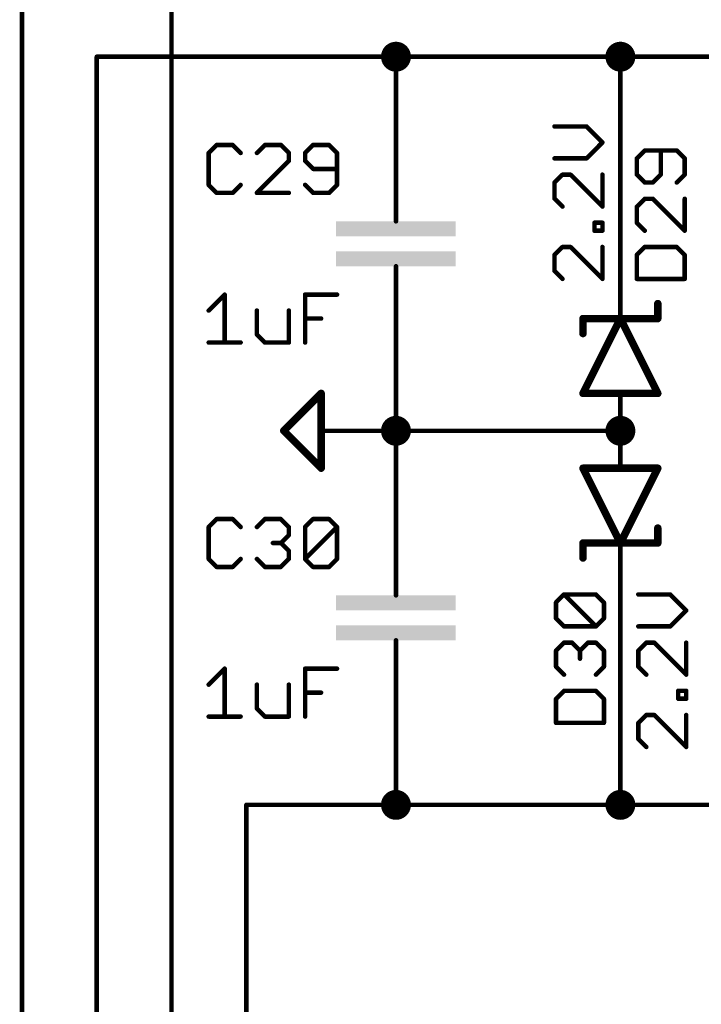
# Model space of a CAD drawing. Extents: x -61 to 240, y -139 to 283.
# Tile 72 of 77: x 137 to 160, y 148 to 182. Entities that reach past the tile are written whole.
import ezdxf

# ---------------------------------------------------------------- set-up
doc = ezdxf.new("R2010")
doc.units = 0
for name, color, linetype in [('91', 94, 'CONTINUOUS'), ('94', 14, 'CONTINUOUS'), ('95', 251, 'CONTINUOUS'), ('96', 251, 'CONTINUOUS')]:
    doc.layers.add(name, color=color, linetype=linetype)

# ---------------------------------------------------------------- blocks, each defined once
blk = doc.blocks.new('RECT')
blk.add_solid([(-0.5, -0.5), (0.5, -0.5), (-0.5, 0.5), (0.5, 0.5)])

msp = doc.modelspace()

# ---------------------------------------------------------------- linework, layer by layer
at = {"layer": '91', "const_width": 0.1524}
for points in [[(142.24, 226.06), (142.24, 124.46)], [(137.16, 200.66), (137.16, 124.46)], [(149.86, 180.34), (139.7, 180.34)], [(139.7, 180.34), (139.7, 124.46)], [(149.86, 177.8), (149.86, 180.34)], [(149.86, 180.34), (157.48, 180.34)], [(162.56, 180.34), (157.48, 180.34)], [(157.48, 172.72), (157.48, 180.34)], [(149.86, 170.18), (149.86, 167.64)], [(149.86, 167.64), (157.48, 167.64)], [(149.86, 165.1), (149.86, 167.64)], [(157.48, 154.94), (157.48, 162.56)], [(149.86, 157.48), (149.86, 154.94)], [(149.86, 154.94), (144.78, 154.94)], [(144.78, 154.94), (144.78, 124.46)], [(149.86, 154.94), (157.48, 154.94)], [(162.56, 154.94), (157.48, 154.94)]]:
    msp.add_lwpolyline(points, dxfattribs=at)
at = {"layer": '91'}
for points, const_width in [([(149.86, 180.086, 1), (149.86, 180.594, 1), (149.86, 180.086)], 0.508), ([(157.48, 180.086, 1), (157.48, 180.594, 1), (157.48, 180.086)], 0.508), ([(139.7, 180.3781, 1), (139.7, 180.3019)], 0.0762), ([(139.7381, 180.34, 1), (139.6619, 180.34)], 0.0762), ([(149.8981, 180.34, 1), (149.8219, 180.34)], 0.0762), ([(149.86, 180.3781, 1), (149.86, 180.3019)], 0.0762), ([(149.86, 180.3019, 1), (149.86, 180.3781)], 0.0762), ([(157.48, 180.3781, 1), (157.48, 180.3019)], 0.0762), ([(157.5181, 180.34, 1), (157.4419, 180.34)], 0.0762), ([(157.48, 180.3019, 1), (157.48, 180.3781)], 0.0762), ([(149.8219, 177.8, 1), (149.8981, 177.8)], 0.0762), ([(157.4419, 172.72, 1), (157.5181, 172.72)], 0.0762), ([(149.8981, 170.18, 1), (149.8219, 170.18)], 0.0762), ([(149.86, 167.386, 1), (149.86, 167.894, 1), (149.86, 167.386)], 0.508), ([(157.48, 167.386, 1), (157.48, 167.894, 1), (157.48, 167.386)], 0.508), ([(149.86, 167.6781, 1), (149.86, 167.6019)], 0.0762), ([(149.8981, 167.64, 1), (149.8219, 167.64)], 0.0762), ([(149.8219, 167.64, 1), (149.8981, 167.64)], 0.0762), ([(157.48, 167.6019, 1), (157.48, 167.6781)], 0.0762), ([(149.8219, 165.1, 1), (149.8981, 165.1)], 0.0762), ([(157.5181, 162.56, 1), (157.4419, 162.56)], 0.0762), ([(149.8981, 157.48, 1), (149.8219, 157.48)], 0.0762), ([(149.86, 154.686, 1), (149.86, 155.194, 1), (149.86, 154.686)], 0.508), ([(157.48, 154.686, 1), (157.48, 155.194, 1), (157.48, 154.686)], 0.508), ([(144.78, 154.9781, 1), (144.78, 154.9019)], 0.0762), ([(144.8181, 154.94, 1), (144.7419, 154.94)], 0.0762), ([(149.86, 154.9781, 1), (149.86, 154.9019)], 0.0762), ([(149.8219, 154.94, 1), (149.8981, 154.94)], 0.0762), ([(149.86, 154.9019, 1), (149.86, 154.9781)], 0.0762), ([(157.48, 154.9781, 1), (157.48, 154.9019)], 0.0762), ([(157.4419, 154.94, 1), (157.5181, 154.94)], 0.0762), ([(157.48, 154.9019, 1), (157.48, 154.9781)], 0.0762)]:
    msp.add_lwpolyline(points, format="xyb", dxfattribs=dict(at, const_width=const_width))
at = {"layer": '94'}
for points, const_width in [([(149.86, 177.8), (149.86, 175.26)], 0.1524), ([(149.86, 175.26), (149.86, 174.752)], 0.1524), ([(149.86, 172.72), (149.86, 173.228)], 0.1524), ([(149.86, 170.18), (149.86, 172.72)], 0.1524), ([(157.48, 172.72), (157.48, 171.45)], 0.1524), ([(158.75, 171.45), (158.75, 171.958)], 0.254), ([(156.21, 168.91), (157.48, 171.45)], 0.254), ([(157.48, 171.45), (156.21, 171.45)], 0.254), ([(156.21, 171.45), (156.21, 170.942)], 0.254), ([(157.48, 171.45), (158.75, 168.91)], 0.254), ([(158.75, 171.45), (157.48, 171.45)], 0.254), ([(147.32, 168.91), (146.05, 167.64)], 0.254), ([(147.32, 166.37), (147.32, 168.91)], 0.254), ([(157.48, 168.91), (156.21, 168.91)], 0.254), ([(158.75, 168.91), (157.48, 168.91)], 0.254), ([(157.48, 167.64), (157.48, 168.91)], 0.1524), ([(146.05, 167.64), (147.32, 166.37)], 0.254), ([(149.86, 167.64), (147.32, 167.64)], 0.1524), ([(157.48, 167.64), (157.48, 166.37)], 0.1524), ([(157.48, 163.83), (156.21, 166.37)], 0.254), ([(156.21, 166.37), (157.48, 166.37)], 0.254), ([(158.75, 166.37), (157.48, 163.83)], 0.254), ([(157.48, 166.37), (158.75, 166.37)], 0.254), ([(149.86, 165.1), (149.86, 162.56)], 0.1524), ([(158.75, 163.83), (158.75, 164.338)], 0.254), ([(156.21, 163.83), (157.48, 163.83)], 0.254), ([(156.21, 163.83), (156.21, 163.322)], 0.254), ([(157.48, 163.83), (158.75, 163.83)], 0.254), ([(157.48, 162.56), (157.48, 163.83)], 0.1524), ([(149.86, 162.56), (149.86, 162.052)], 0.1524), ([(149.86, 160.02), (149.86, 160.528)], 0.1524), ([(149.86, 157.48), (149.86, 160.02)], 0.1524)]:
    msp.add_lwpolyline(points, dxfattribs=dict(at, const_width=const_width))
for points, const_width in [([(149.8981, 177.8, 1), (149.8219, 177.8)], 0.0762), ([(149.8981, 175.26, 1), (149.8219, 175.26)], 0.0762), ([(149.8219, 175.26, 1), (149.8981, 175.26)], 0.0762), ([(149.8219, 174.752, 1), (149.8981, 174.752)], 0.0762), ([(149.8981, 173.228, 1), (149.8219, 173.228)], 0.0762), ([(149.8981, 172.72, 1), (149.8219, 172.72)], 0.0762), ([(149.8219, 172.72, 1), (149.8981, 172.72)], 0.0762), ([(157.5181, 172.72, 1), (157.4419, 172.72)], 0.0762), ([(158.8135, 171.958, 1), (158.6865, 171.958)], 0.127), ([(156.21, 171.5135, 1), (156.21, 171.3865)], 0.127), ([(156.2735, 171.45, 1), (156.1465, 171.45)], 0.127), ([(157.5368, 171.4784, 1), (157.4232, 171.4216)], 0.127), ([(157.48, 171.5135, 1), (157.48, 171.3865)], 0.127), ([(157.5368, 171.4216, 1), (157.4232, 171.4784)], 0.127), ([(157.4419, 171.45, 1), (157.5181, 171.45)], 0.0762), ([(157.48, 171.3865, 1), (157.48, 171.5135)], 0.127), ([(158.6865, 171.45, 1), (158.8135, 171.45)], 0.127), ([(158.75, 171.3865, 1), (158.75, 171.5135)], 0.127), ([(156.1465, 170.942, 1), (156.2735, 170.942)], 0.127), ([(149.8219, 170.18, 1), (149.8981, 170.18)], 0.0762), ([(147.3835, 168.91, 1), (147.2565, 168.91)], 0.127), ([(147.3649, 168.8651, 1), (147.2751, 168.9549)], 0.127), ([(156.21, 168.9735, 1), (156.21, 168.8465)], 0.127), ([(156.1532, 168.9384, 1), (156.2668, 168.8816)], 0.127), ([(157.48, 168.9735, 1), (157.48, 168.8465)], 0.127), ([(157.5181, 168.91, 1), (157.4419, 168.91)], 0.0762), ([(157.48, 168.8465, 1), (157.48, 168.9735)], 0.127), ([(158.6932, 168.8816, 1), (158.8068, 168.9384)], 0.127), ([(158.75, 168.8465, 1), (158.75, 168.9735)], 0.127), ([(146.0949, 167.6849, 1), (146.0051, 167.5951)], 0.127), ([(146.0051, 167.6849, 1), (146.0949, 167.5951)], 0.127), ([(147.32, 167.6781, 1), (147.32, 167.6019)], 0.0762), ([(149.86, 167.6019, 1), (149.86, 167.6781)], 0.0762), ([(157.5181, 167.64, 1), (157.4419, 167.64)], 0.0762), ([(157.4419, 167.64, 1), (157.5181, 167.64)], 0.0762), ([(147.2751, 166.3251, 1), (147.3649, 166.4149)], 0.127), ([(156.2668, 166.3984, 1), (156.1532, 166.3416)], 0.127), ([(156.21, 166.4335, 1), (156.21, 166.3065)], 0.127), ([(157.48, 166.4335, 1), (157.48, 166.3065)], 0.127), ([(157.48, 166.3065, 1), (157.48, 166.4335)], 0.127), ([(158.8068, 166.3416, 1), (158.6932, 166.3984)], 0.127), ([(158.75, 166.3065, 1), (158.75, 166.4335)], 0.127), ([(147.2565, 166.37, 1), (147.3835, 166.37)], 0.127), ([(157.4419, 166.37, 1), (157.5181, 166.37)], 0.0762), ([(149.8981, 165.1, 1), (149.8219, 165.1)], 0.0762), ([(158.8135, 164.338, 1), (158.6865, 164.338)], 0.127), ([(156.21, 163.8935, 1), (156.21, 163.7665)], 0.127), ([(156.2735, 163.83, 1), (156.1465, 163.83)], 0.127), ([(157.48, 163.8935, 1), (157.48, 163.7665)], 0.127), ([(157.4232, 163.8584, 1), (157.5368, 163.8016)], 0.127), ([(157.4232, 163.8016, 1), (157.5368, 163.8584)], 0.127), ([(157.5181, 163.83, 1), (157.4419, 163.83)], 0.0762), ([(157.48, 163.7665, 1), (157.48, 163.8935)], 0.127), ([(158.6865, 163.83, 1), (158.8135, 163.83)], 0.127), ([(158.75, 163.7665, 1), (158.75, 163.8935)], 0.127), ([(156.1465, 163.322, 1), (156.2735, 163.322)], 0.127), ([(149.8981, 162.56, 1), (149.8219, 162.56)], 0.0762), ([(149.8219, 162.56, 1), (149.8981, 162.56)], 0.0762), ([(157.4419, 162.56, 1), (157.5181, 162.56)], 0.0762), ([(149.8219, 162.052, 1), (149.8981, 162.052)], 0.0762), ([(149.8981, 160.528, 1), (149.8219, 160.528)], 0.0762), ([(149.8981, 160.02, 1), (149.8219, 160.02)], 0.0762), ([(149.8219, 160.02, 1), (149.8981, 160.02)], 0.0762), ([(149.8219, 157.48, 1), (149.8981, 157.48)], 0.0762)]:
    msp.add_lwpolyline(points, format="xyb", dxfattribs=dict(at, const_width=const_width))
at = {"layer": '95', "const_width": 0.1524}
for points in [[(143.7719, 177.3442), (143.5007, 177.073)], [(144.3142, 177.3442), (143.7719, 177.3442)], [(144.5854, 177.073), (144.3142, 177.3442)], [(145.409, 177.3442), (145.1379, 177.073)], [(145.9514, 177.3442), (145.409, 177.3442)], [(146.2225, 177.073), (145.9514, 177.3442)], [(147.0462, 177.3442), (146.775, 177.073)], [(147.5885, 177.3442), (147.0462, 177.3442)], [(147.8597, 177.073), (147.5885, 177.3442)], [(158.3086, 177.1552), (158.0374, 176.884)], [(159.3932, 177.1552), (158.3086, 177.1552)], [(158.8509, 176.3417), (158.8509, 177.1552)], [(159.6644, 176.884), (159.3932, 177.1552)], [(143.5007, 177.073), (143.5007, 175.9884)], [(145.1379, 175.7172), (146.2225, 176.8019)], [(146.2225, 176.8019), (146.2225, 177.073)], [(146.775, 177.073), (146.775, 176.8019)], [(146.775, 176.8019), (147.0462, 176.5307)], [(147.8597, 175.9884), (147.8597, 177.073)], [(158.0374, 176.884), (158.0374, 176.3417)], [(159.6644, 176.3417), (159.6644, 176.884)], [(147.0462, 176.5307), (147.8597, 176.5307)], [(158.0374, 176.3417), (158.3086, 176.0705)], [(158.5797, 176.0705), (158.8509, 176.3417)], [(159.3932, 176.0705), (159.6644, 176.3417)], [(143.5007, 175.9884), (143.7719, 175.7172)], [(144.3142, 175.7172), (144.5854, 175.9884)], [(146.775, 175.9884), (147.0462, 175.7172)], [(147.5885, 175.7172), (147.8597, 175.9884)], [(158.3086, 176.0705), (158.5797, 176.0705)], [(143.7719, 175.7172), (144.3142, 175.7172)], [(146.2225, 175.7172), (145.1379, 175.7172)], [(147.0462, 175.7172), (147.5885, 175.7172)], [(158.3086, 175.518), (158.0374, 175.2468)], [(158.5797, 175.518), (158.3086, 175.518)], [(159.6644, 174.4334), (158.5797, 175.518)], [(159.6644, 175.518), (159.6644, 174.4334)], [(158.0374, 175.2468), (158.0374, 174.7045)], [(158.0374, 174.7045), (158.3086, 174.4334)], [(158.3086, 173.8809), (158.0374, 173.6097)], [(159.3932, 173.8809), (158.3086, 173.8809)], [(159.6644, 173.6097), (159.3932, 173.8809)], [(158.0374, 173.6097), (158.0374, 172.7962)], [(159.6644, 172.7962), (159.6644, 173.6097)], [(158.0374, 172.7962), (159.6644, 172.7962)], [(143.7719, 164.6442), (143.5007, 164.373)], [(144.3142, 164.6442), (143.7719, 164.6442)], [(144.5854, 164.373), (144.3142, 164.6442)], [(145.1379, 164.373), (145.409, 164.6442)], [(145.409, 164.6442), (145.9514, 164.6442)], [(145.9514, 164.6442), (146.2225, 164.373)], [(146.775, 164.373), (147.0462, 164.6442)], [(147.0462, 164.6442), (147.5885, 164.6442)], [(147.5885, 164.6442), (147.8597, 164.373)], [(143.5007, 164.373), (143.5007, 163.2884)], [(146.2225, 164.1019), (145.9514, 163.8307)], [(146.2225, 164.373), (146.2225, 164.1019)], [(146.775, 163.2884), (146.775, 164.373)], [(146.775, 163.2884), (147.8597, 164.373)], [(147.8597, 164.373), (147.8597, 163.2884)], [(145.9514, 163.8307), (145.6802, 163.8307)], [(145.9514, 163.8307), (146.2225, 163.5595)], [(146.2225, 163.5595), (146.2225, 163.2884)], [(143.5007, 163.2884), (143.7719, 163.0172)], [(144.3142, 163.0172), (144.5854, 163.2884)], [(145.409, 163.0172), (145.1379, 163.2884)], [(146.2225, 163.2884), (145.9514, 163.0172)], [(147.0462, 163.0172), (146.775, 163.2884)], [(147.8597, 163.2884), (147.5885, 163.0172)], [(143.7719, 163.0172), (144.3142, 163.0172)], [(145.9514, 163.0172), (145.409, 163.0172)], [(147.5885, 163.0172), (147.0462, 163.0172)], [(155.2942, 161.8125), (155.5654, 162.0837)], [(155.5654, 162.0837), (156.65, 162.0837)], [(156.65, 160.999), (155.5654, 162.0837)], [(156.65, 162.0837), (156.9212, 161.8125)], [(155.2942, 161.2702), (155.2942, 161.8125)], [(156.9212, 161.8125), (156.9212, 161.2702)], [(155.5654, 160.999), (155.2942, 161.2702)], [(156.9212, 161.2702), (156.65, 160.999)], [(156.65, 160.999), (155.5654, 160.999)], [(155.2942, 160.1754), (155.5654, 160.4465)], [(155.5654, 160.4465), (155.8365, 160.4465)], [(155.8365, 160.4465), (156.1077, 160.1754)], [(156.1077, 160.1754), (156.3789, 160.4465)], [(156.3789, 160.4465), (156.65, 160.4465)], [(156.65, 160.4465), (156.9212, 160.1754)], [(155.2942, 159.633), (155.2942, 160.1754)], [(156.1077, 160.1754), (156.1077, 159.9042)], [(156.9212, 160.1754), (156.9212, 159.633)], [(155.5654, 159.3619), (155.2942, 159.633)], [(156.9212, 159.633), (156.65, 159.3619)], [(155.5654, 158.8094), (155.2942, 158.5382)], [(156.65, 158.8094), (155.5654, 158.8094)], [(156.9212, 158.5382), (156.65, 158.8094)], [(155.2942, 158.5382), (155.2942, 157.7247)], [(156.9212, 157.7247), (156.9212, 158.5382)], [(155.2942, 157.7247), (156.9212, 157.7247)]]:
    msp.add_lwpolyline(points, dxfattribs=at)
at = {"layer": '95', "const_width": 0.0762}
for points in [[(143.7719, 177.3823, 1), (143.7719, 177.3061)], [(143.7988, 177.3172, 1), (143.7449, 177.3711)], [(144.3412, 177.3711, 1), (144.2873, 177.3172)], [(144.3142, 177.3061, 1), (144.3142, 177.3823)], [(145.409, 177.3823, 1), (145.409, 177.3061)], [(145.436, 177.3172, 1), (145.3821, 177.3711)], [(145.9783, 177.3711, 1), (145.9244, 177.3172)], [(145.9514, 177.3061, 1), (145.9514, 177.3823)], [(147.0462, 177.3823, 1), (147.0462, 177.3061)], [(147.0731, 177.3172, 1), (147.0193, 177.3711)], [(147.6155, 177.3711, 1), (147.5616, 177.3172)], [(147.5885, 177.3061, 1), (147.5885, 177.3823)], [(158.3086, 177.1933, 1), (158.3086, 177.1171)], [(158.3355, 177.1282, 1), (158.2816, 177.1821)], [(158.889, 177.1552, 1), (158.8128, 177.1552)], [(159.4202, 177.1821, 1), (159.3663, 177.1282)], [(159.3932, 177.1171, 1), (159.3932, 177.1933)], [(143.5388, 177.073, 1), (143.4626, 177.073)], [(143.4738, 177.1, 1), (143.5277, 177.0461)], [(144.5584, 177.0461, 1), (144.6123, 177.1)], [(145.1109, 177.1, 1), (145.1648, 177.0461)], [(146.2606, 177.073, 1), (146.1844, 177.073)], [(146.1844, 176.8019, 1), (146.2606, 176.8019)], [(146.1956, 177.0461, 1), (146.2495, 177.1)], [(146.2495, 176.7749, 1), (146.1956, 176.8288)], [(146.8131, 177.073, 1), (146.7369, 177.073)], [(146.7481, 177.1, 1), (146.802, 177.0461)], [(146.802, 176.8288, 1), (146.7481, 176.7749)], [(146.7369, 176.8019, 1), (146.8131, 176.8019)], [(147.8978, 177.073, 1), (147.8216, 177.073)], [(147.8328, 177.0461, 1), (147.8866, 177.1)], [(158.0755, 176.884, 1), (157.9993, 176.884)], [(158.0105, 176.9109, 1), (158.0644, 176.8571)], [(159.7025, 176.884, 1), (159.6263, 176.884)], [(159.6375, 176.8571, 1), (159.6913, 176.9109)], [(147.0462, 176.5688, 1), (147.0462, 176.4926)], [(147.0193, 176.5038, 1), (147.0731, 176.5576)], [(147.8597, 176.4926, 1), (147.8597, 176.5688)], [(158.0644, 176.3686, 1), (158.0105, 176.3147)], [(157.9993, 176.3417, 1), (158.0755, 176.3417)], [(158.8128, 176.3417, 1), (158.889, 176.3417)], [(158.8778, 176.3147, 1), (158.824, 176.3686)], [(159.6263, 176.3417, 1), (159.7025, 176.3417)], [(159.6913, 176.3147, 1), (159.6375, 176.3686)], [(143.5277, 176.0153, 1), (143.4738, 175.9614)], [(143.4626, 175.9884, 1), (143.5388, 175.9884)], [(144.6123, 175.9614, 1), (144.5584, 176.0153)], [(146.802, 176.0153, 1), (146.7481, 175.9614)], [(147.8216, 175.9884, 1), (147.8978, 175.9884)], [(147.8866, 175.9614, 1), (147.8328, 176.0153)], [(158.3086, 176.1086, 1), (158.3086, 176.0324)], [(158.2816, 176.0436, 1), (158.3355, 176.0975)], [(158.5528, 176.0975, 1), (158.6067, 176.0436)], [(158.5797, 176.0324, 1), (158.5797, 176.1086)], [(159.3663, 176.0975, 1), (159.4202, 176.0436)], [(143.7719, 175.7553, 1), (143.7719, 175.6791)], [(143.7449, 175.6903, 1), (143.7988, 175.7441)], [(144.2873, 175.7441, 1), (144.3412, 175.6903)], [(144.3142, 175.6791, 1), (144.3142, 175.7553)], [(145.1379, 175.7553, 1), (145.1379, 175.6791)], [(145.1109, 175.7441, 1), (145.1648, 175.6903)], [(146.2225, 175.6791, 1), (146.2225, 175.7553)], [(147.0462, 175.7553, 1), (147.0462, 175.6791)], [(147.0193, 175.6903, 1), (147.0731, 175.7441)], [(147.5616, 175.7441, 1), (147.6155, 175.6903)], [(147.5885, 175.6791, 1), (147.5885, 175.7553)], [(158.3086, 175.5561, 1), (158.3086, 175.4799)], [(158.3355, 175.4911, 1), (158.2816, 175.545)], [(158.6067, 175.545, 1), (158.5528, 175.4911)], [(158.5797, 175.4799, 1), (158.5797, 175.5561)], [(159.7025, 175.518, 1), (159.6263, 175.518)], [(158.0755, 175.2468, 1), (157.9993, 175.2468)], [(158.0105, 175.2738, 1), (158.0644, 175.2199)], [(158.0644, 174.7315, 1), (158.0105, 174.6776)], [(157.9993, 174.7045, 1), (158.0755, 174.7045)], [(158.2816, 174.4064, 1), (158.3355, 174.4603)], [(159.6375, 174.4064, 1), (159.6913, 174.4603)], [(159.6263, 174.4334, 1), (159.7025, 174.4334)], [(158.3086, 173.919, 1), (158.3086, 173.8428)], [(158.3355, 173.8539, 1), (158.2816, 173.9078)], [(159.4202, 173.9078, 1), (159.3663, 173.8539)], [(159.3932, 173.8428, 1), (159.3932, 173.919)], [(158.0755, 173.6097, 1), (157.9993, 173.6097)], [(158.0105, 173.6366, 1), (158.0644, 173.5828)], [(159.7025, 173.6097, 1), (159.6263, 173.6097)], [(159.6375, 173.5828, 1), (159.6913, 173.6366)], [(158.0374, 172.8343, 1), (158.0374, 172.7581)], [(157.9993, 172.7962, 1), (158.0755, 172.7962)], [(159.6263, 172.7962, 1), (159.7025, 172.7962)], [(159.6644, 172.7581, 1), (159.6644, 172.8343)], [(143.7719, 164.6823, 1), (143.7719, 164.6061)], [(143.7988, 164.6172, 1), (143.7449, 164.6711)], [(144.3412, 164.6711, 1), (144.2873, 164.6172)], [(144.3142, 164.6061, 1), (144.3142, 164.6823)], [(145.409, 164.6823, 1), (145.409, 164.6061)], [(145.436, 164.6172, 1), (145.3821, 164.6711)], [(145.9783, 164.6711, 1), (145.9244, 164.6172)], [(145.9514, 164.6061, 1), (145.9514, 164.6823)], [(147.0462, 164.6823, 1), (147.0462, 164.6061)], [(147.0731, 164.6172, 1), (147.0193, 164.6711)], [(147.6155, 164.6711, 1), (147.5616, 164.6172)], [(147.5885, 164.6061, 1), (147.5885, 164.6823)], [(143.5388, 164.373, 1), (143.4626, 164.373)], [(143.4738, 164.4, 1), (143.5277, 164.3461)], [(144.5584, 164.3461, 1), (144.6123, 164.4)], [(145.1109, 164.4, 1), (145.1648, 164.3461)], [(146.2606, 164.373, 1), (146.1844, 164.373)], [(146.1844, 164.1019, 1), (146.2606, 164.1019)], [(146.1956, 164.3461, 1), (146.2495, 164.4)], [(146.2495, 164.0749, 1), (146.1956, 164.1288)], [(146.8131, 164.373, 1), (146.7369, 164.373)], [(146.7481, 164.4, 1), (146.802, 164.3461)], [(147.8978, 164.373, 1), (147.8216, 164.373)], [(147.8866, 164.3461, 1), (147.8328, 164.4)], [(147.8328, 164.3461, 1), (147.8866, 164.4)], [(145.6802, 163.8688, 1), (145.6802, 163.7926)], [(145.9783, 163.8576, 1), (145.9244, 163.8038)], [(145.9244, 163.8576, 1), (145.9783, 163.8038)], [(145.9514, 163.7926, 1), (145.9514, 163.8688)], [(146.2606, 163.5595, 1), (146.1844, 163.5595)], [(146.1956, 163.5326, 1), (146.2495, 163.5865)], [(143.5277, 163.3153, 1), (143.4738, 163.2614)], [(143.4626, 163.2884, 1), (143.5388, 163.2884)], [(144.6123, 163.2614, 1), (144.5584, 163.3153)], [(145.1648, 163.3153, 1), (145.1109, 163.2614)], [(146.1844, 163.2884, 1), (146.2606, 163.2884)], [(146.2495, 163.2614, 1), (146.1956, 163.3153)], [(146.802, 163.3153, 1), (146.7481, 163.2614)], [(146.7481, 163.3153, 1), (146.802, 163.2614)], [(146.7369, 163.2884, 1), (146.8131, 163.2884)], [(147.8216, 163.2884, 1), (147.8978, 163.2884)], [(147.8866, 163.2614, 1), (147.8328, 163.3153)], [(143.7719, 163.0553, 1), (143.7719, 162.9791)], [(143.7449, 162.9903, 1), (143.7988, 163.0441)], [(144.2873, 163.0441, 1), (144.3412, 162.9903)], [(144.3142, 162.9791, 1), (144.3142, 163.0553)], [(145.409, 163.0553, 1), (145.409, 162.9791)], [(145.3821, 162.9903, 1), (145.436, 163.0441)], [(145.9244, 163.0441, 1), (145.9783, 162.9903)], [(145.9514, 162.9791, 1), (145.9514, 163.0553)], [(147.0462, 163.0553, 1), (147.0462, 162.9791)], [(147.0193, 162.9903, 1), (147.0731, 163.0441)], [(147.5616, 163.0441, 1), (147.6155, 162.9903)], [(147.5885, 162.9791, 1), (147.5885, 163.0553)], [(155.5654, 162.1218, 1), (155.5654, 162.0456)], [(155.5923, 162.1106, 1), (155.5384, 162.0568)], [(155.5923, 162.0568, 1), (155.5384, 162.1106)], [(156.677, 162.1106, 1), (156.6231, 162.0568)], [(156.65, 162.0456, 1), (156.65, 162.1218)], [(155.3323, 161.8125, 1), (155.2561, 161.8125)], [(155.2673, 161.8395, 1), (155.3212, 161.7856)], [(156.9593, 161.8125, 1), (156.8831, 161.8125)], [(156.8943, 161.7856, 1), (156.9481, 161.8395)], [(155.2561, 161.2702, 1), (155.3323, 161.2702)], [(155.3212, 161.2971, 1), (155.2673, 161.2433)], [(156.8831, 161.2702, 1), (156.9593, 161.2702)], [(156.9481, 161.2433, 1), (156.8943, 161.2971)], [(155.5654, 161.0371, 1), (155.5654, 160.9609)], [(155.5384, 160.9721, 1), (155.5923, 161.026)], [(156.6231, 161.026, 1), (156.677, 160.9721)], [(156.6231, 160.9721, 1), (156.677, 161.026)], [(156.65, 160.9609, 1), (156.65, 161.0371)], [(155.5654, 160.4846, 1), (155.5654, 160.4084)], [(155.5923, 160.4196, 1), (155.5384, 160.4735)], [(155.8635, 160.4735, 1), (155.8096, 160.4196)], [(155.8365, 160.4084, 1), (155.8365, 160.4846)], [(156.3789, 160.4846, 1), (156.3789, 160.4084)], [(156.4058, 160.4196, 1), (156.3519, 160.4735)], [(156.677, 160.4735, 1), (156.6231, 160.4196)], [(156.65, 160.4084, 1), (156.65, 160.4846)], [(155.3323, 160.1754, 1), (155.2561, 160.1754)], [(155.2673, 160.2023, 1), (155.3212, 160.1484)], [(156.1458, 160.1754, 1), (156.0696, 160.1754)], [(156.0808, 160.2023, 1), (156.1346, 160.1484)], [(156.0808, 160.1484, 1), (156.1346, 160.2023)], [(156.9593, 160.1754, 1), (156.8831, 160.1754)], [(156.8943, 160.1484, 1), (156.9481, 160.2023)], [(156.0696, 159.9042, 1), (156.1458, 159.9042)], [(155.3212, 159.66, 1), (155.2673, 159.6061)], [(155.2561, 159.633, 1), (155.3323, 159.633)], [(156.8831, 159.633, 1), (156.9593, 159.633)], [(156.9481, 159.6061, 1), (156.8943, 159.66)], [(155.5384, 159.3349, 1), (155.5923, 159.3888)], [(156.6231, 159.3888, 1), (156.677, 159.3349)], [(155.5654, 158.8475, 1), (155.5654, 158.7713)], [(155.5923, 158.7824, 1), (155.5384, 158.8363)], [(156.677, 158.8363, 1), (156.6231, 158.7824)], [(156.65, 158.7713, 1), (156.65, 158.8475)], [(155.3323, 158.5382, 1), (155.2561, 158.5382)], [(155.2673, 158.5652, 1), (155.3212, 158.5113)], [(156.9593, 158.5382, 1), (156.8831, 158.5382)], [(156.8943, 158.5113, 1), (156.9481, 158.5652)], [(155.2942, 157.7628, 1), (155.2942, 157.6866)], [(156.9212, 157.6866, 1), (156.9212, 157.7628)], [(155.2561, 157.7247, 1), (155.3323, 157.7247)], [(156.8831, 157.7247, 1), (156.9593, 157.7247)]]:
    msp.add_lwpolyline(points, format="xyb", dxfattribs=at)
at = {"layer": '96', "const_width": 0.1524}
for points in [[(156.3281, 177.9737), (155.2434, 177.9737)], [(156.8704, 177.4314), (156.3281, 177.9737)], [(156.3281, 176.8891), (156.8704, 177.4314)], [(155.2434, 176.8891), (156.3281, 176.8891)], [(155.5146, 176.3366), (155.2434, 176.0654)], [(155.7857, 176.3366), (155.5146, 176.3366)], [(156.8704, 175.2519), (155.7857, 176.3366)], [(156.8704, 176.3366), (156.8704, 175.2519)], [(155.2434, 176.0654), (155.2434, 175.5231)], [(155.2434, 175.5231), (155.5146, 175.2519)], [(156.5992, 174.4334), (156.5992, 174.7045)], [(156.5992, 174.7045), (156.8704, 174.7045)], [(156.8704, 174.4334), (156.5992, 174.4334)], [(156.8704, 174.7045), (156.8704, 174.4334)], [(155.5146, 173.8809), (155.2434, 173.6097)], [(155.7857, 173.8809), (155.5146, 173.8809)], [(156.8704, 172.7962), (155.7857, 173.8809)], [(156.8704, 173.8809), (156.8704, 172.7962)], [(155.2434, 173.6097), (155.2434, 173.0674)], [(155.2434, 173.0674), (155.5146, 172.7962)], [(143.5007, 171.7219), (144.0431, 172.2642)], [(144.0431, 172.2642), (144.0431, 170.6372)], [(146.775, 170.6372), (146.775, 172.2642)], [(146.775, 172.2642), (147.8597, 172.2642)], [(145.1379, 171.7219), (145.1379, 170.9084)], [(146.2225, 170.6372), (146.2225, 171.7219)], [(146.775, 171.4507), (147.3174, 171.4507)], [(145.1379, 170.9084), (145.409, 170.6372)], [(143.5007, 170.6372), (144.5854, 170.6372)], [(145.409, 170.6372), (146.2225, 170.6372)], [(159.1729, 162.0837), (158.0882, 162.0837)], [(159.7152, 161.5414), (159.1729, 162.0837)], [(159.1729, 160.999), (159.7152, 161.5414)], [(158.0882, 160.999), (159.1729, 160.999)], [(158.3594, 160.4465), (158.0882, 160.1754)], [(158.6305, 160.4465), (158.3594, 160.4465)], [(159.7152, 159.3619), (158.6305, 160.4465)], [(159.7152, 160.4465), (159.7152, 159.3619)], [(158.0882, 160.1754), (158.0882, 159.633)], [(143.5007, 159.0219), (144.0431, 159.5642)], [(144.0431, 159.5642), (144.0431, 157.9372)], [(146.775, 157.9372), (146.775, 159.5642)], [(146.775, 159.5642), (147.8597, 159.5642)], [(158.0882, 159.633), (158.3594, 159.3619)], [(145.1379, 159.0219), (145.1379, 158.2084)], [(146.2225, 157.9372), (146.2225, 159.0219)], [(146.775, 158.7507), (147.3174, 158.7507)], [(159.444, 158.5433), (159.444, 158.8145)], [(159.444, 158.8145), (159.7152, 158.8145)], [(159.7152, 158.8145), (159.7152, 158.5433)], [(159.7152, 158.5433), (159.444, 158.5433)], [(145.1379, 158.2084), (145.409, 157.9372)], [(143.5007, 157.9372), (144.5854, 157.9372)], [(145.409, 157.9372), (146.2225, 157.9372)], [(158.3594, 157.9908), (158.0882, 157.7196)], [(158.0882, 157.7196), (158.0882, 157.1773)], [(158.6305, 157.9908), (158.3594, 157.9908)], [(159.7152, 156.9061), (158.6305, 157.9908)], [(159.7152, 157.9908), (159.7152, 156.9061)], [(158.0882, 157.1773), (158.3594, 156.9061)]]:
    msp.add_lwpolyline(points, dxfattribs=at)
at = {"layer": '96', "const_width": 0.0762}
for points in [[(155.2434, 178.0118, 1), (155.2434, 177.9357)], [(156.355, 178.0007, 1), (156.3011, 177.9468)], [(156.3281, 177.9357, 1), (156.3281, 178.0118)], [(156.8973, 177.4045, 1), (156.8435, 177.4584)], [(156.8435, 177.4045, 1), (156.8973, 177.4584)], [(155.2434, 176.9272, 1), (155.2434, 176.851)], [(156.3011, 176.916, 1), (156.355, 176.8621)], [(156.3281, 176.851, 1), (156.3281, 176.9272)], [(155.5146, 176.3747, 1), (155.5146, 176.2985)], [(155.5415, 176.3097, 1), (155.4876, 176.3635)], [(155.8127, 176.3635, 1), (155.7588, 176.3097)], [(155.7857, 176.2985, 1), (155.7857, 176.3747)], [(156.9085, 176.3366, 1), (156.8323, 176.3366)], [(155.2815, 176.0654, 1), (155.2053, 176.0654)], [(155.2165, 176.0924, 1), (155.2704, 176.0385)], [(155.2053, 175.5231, 1), (155.2815, 175.5231)], [(155.2704, 175.55, 1), (155.2165, 175.4962)], [(155.4876, 175.225, 1), (155.5415, 175.2789)], [(156.8323, 175.2519, 1), (156.9085, 175.2519)], [(156.8435, 175.225, 1), (156.8973, 175.2789)], [(156.6373, 174.7045, 1), (156.5611, 174.7045)], [(156.5992, 174.7426, 1), (156.5992, 174.6664)], [(156.5992, 174.4715, 1), (156.5992, 174.3953)], [(156.9085, 174.7045, 1), (156.8323, 174.7045)], [(156.8704, 174.6664, 1), (156.8704, 174.7426)], [(156.8704, 174.3953, 1), (156.8704, 174.4715)], [(156.5611, 174.4334, 1), (156.6373, 174.4334)], [(156.8323, 174.4334, 1), (156.9085, 174.4334)], [(155.5146, 173.919, 1), (155.5146, 173.8428)], [(155.5415, 173.8539, 1), (155.4876, 173.9078)], [(155.8127, 173.9078, 1), (155.7588, 173.8539)], [(155.7857, 173.8428, 1), (155.7857, 173.919)], [(156.9085, 173.8809, 1), (156.8323, 173.8809)], [(155.2815, 173.6097, 1), (155.2053, 173.6097)], [(155.2165, 173.6366, 1), (155.2704, 173.5828)], [(155.2704, 173.0943, 1), (155.2165, 173.0404)], [(155.2053, 173.0674, 1), (155.2815, 173.0674)], [(155.4876, 172.7693, 1), (155.5415, 172.8231)], [(156.8323, 172.7962, 1), (156.9085, 172.7962)], [(156.8435, 172.7693, 1), (156.8973, 172.8231)], [(144.0812, 172.2642, 1), (144.005, 172.2642)], [(144.07, 172.2372, 1), (144.0161, 172.2911)], [(146.8131, 172.2642, 1), (146.7369, 172.2642)], [(146.775, 172.3023, 1), (146.775, 172.2261)], [(147.8597, 172.2261, 1), (147.8597, 172.3023)], [(143.4738, 171.7488, 1), (143.5277, 171.6949)], [(145.176, 171.7219, 1), (145.0998, 171.7219)], [(146.2606, 171.7219, 1), (146.1844, 171.7219)], [(146.775, 171.4888, 1), (146.775, 171.4126)], [(147.3174, 171.4126, 1), (147.3174, 171.4888)], [(145.1648, 170.9353, 1), (145.1109, 170.8814)], [(145.0998, 170.9084, 1), (145.176, 170.9084)], [(143.5007, 170.6753, 1), (143.5007, 170.5991)], [(144.005, 170.6372, 1), (144.0812, 170.6372)], [(144.5854, 170.5991, 1), (144.5854, 170.6753)], [(145.409, 170.6753, 1), (145.409, 170.5991)], [(145.3821, 170.6103, 1), (145.436, 170.6641)], [(146.1844, 170.6372, 1), (146.2606, 170.6372)], [(146.2225, 170.5991, 1), (146.2225, 170.6753)], [(146.7369, 170.6372, 1), (146.8131, 170.6372)], [(158.0882, 162.1218, 1), (158.0882, 162.0456)], [(159.1998, 162.1106, 1), (159.1459, 162.0568)], [(159.1729, 162.0456, 1), (159.1729, 162.1218)], [(159.7421, 161.5144, 1), (159.6883, 161.5683)], [(159.6883, 161.5144, 1), (159.7421, 161.5683)], [(158.0882, 161.0371, 1), (158.0882, 160.9609)], [(159.1459, 161.026, 1), (159.1998, 160.9721)], [(159.1729, 160.9609, 1), (159.1729, 161.0371)], [(158.3594, 160.4846, 1), (158.3594, 160.4084)], [(158.3863, 160.4196, 1), (158.3324, 160.4735)], [(158.6575, 160.4735, 1), (158.6036, 160.4196)], [(158.6305, 160.4084, 1), (158.6305, 160.4846)], [(159.7533, 160.4465, 1), (159.6771, 160.4465)], [(158.1263, 160.1754, 1), (158.0501, 160.1754)], [(158.0613, 160.2023, 1), (158.1152, 160.1484)], [(144.0812, 159.5642, 1), (144.005, 159.5642)], [(144.07, 159.5372, 1), (144.0161, 159.5911)], [(146.8131, 159.5642, 1), (146.7369, 159.5642)], [(146.775, 159.6023, 1), (146.775, 159.5261)], [(147.8597, 159.5261, 1), (147.8597, 159.6023)], [(158.1152, 159.66, 1), (158.0613, 159.6061)], [(158.0501, 159.633, 1), (158.1263, 159.633)], [(158.3324, 159.3349, 1), (158.3863, 159.3888)], [(159.6771, 159.3619, 1), (159.7533, 159.3619)], [(159.6883, 159.3349, 1), (159.7421, 159.3888)], [(143.4738, 159.0488, 1), (143.5277, 158.9949)], [(145.176, 159.0219, 1), (145.0998, 159.0219)], [(146.2606, 159.0219, 1), (146.1844, 159.0219)], [(146.775, 158.7888, 1), (146.775, 158.7126)], [(147.3174, 158.7126, 1), (147.3174, 158.7888)], [(159.4821, 158.8145, 1), (159.4059, 158.8145)], [(159.444, 158.8526, 1), (159.444, 158.7764)], [(159.7533, 158.8145, 1), (159.6771, 158.8145)], [(159.7152, 158.7764, 1), (159.7152, 158.8526)], [(159.444, 158.5814, 1), (159.444, 158.5052)], [(159.4059, 158.5433, 1), (159.4821, 158.5433)], [(159.6771, 158.5433, 1), (159.7533, 158.5433)], [(159.7152, 158.5052, 1), (159.7152, 158.5814)], [(145.1648, 158.2353, 1), (145.1109, 158.1814)], [(145.0998, 158.2084, 1), (145.176, 158.2084)], [(143.5007, 157.9753, 1), (143.5007, 157.8991)], [(144.005, 157.9372, 1), (144.0812, 157.9372)], [(144.5854, 157.8991, 1), (144.5854, 157.9753)], [(145.409, 157.9753, 1), (145.409, 157.8991)], [(145.3821, 157.9103, 1), (145.436, 157.9641)], [(146.1844, 157.9372, 1), (146.2606, 157.9372)], [(146.2225, 157.8991, 1), (146.2225, 157.9753)], [(146.7369, 157.9372, 1), (146.8131, 157.9372)], [(158.1263, 157.7196, 1), (158.0501, 157.7196)], [(158.0613, 157.7466, 1), (158.1152, 157.6927)], [(158.3594, 158.0289, 1), (158.3594, 157.9527)], [(158.3863, 157.9639, 1), (158.3324, 158.0177)], [(158.6575, 158.0177, 1), (158.6036, 157.9639)], [(158.6305, 157.9527, 1), (158.6305, 158.0289)], [(159.7533, 157.9908, 1), (159.6771, 157.9908)], [(158.0501, 157.1773, 1), (158.1263, 157.1773)], [(158.1152, 157.2042, 1), (158.0613, 157.1504)], [(158.3324, 156.8792, 1), (158.3863, 156.9331)], [(159.6771, 156.9061, 1), (159.7533, 156.9061)], [(159.6883, 156.8792, 1), (159.7421, 156.9331)]]:
    msp.add_lwpolyline(points, format="xyb", dxfattribs=at)

# ---------------------------------------------------------------- block references
at = {"layer": '94', "xscale": 4.064, "yscale": 0.508, "rotation": 180}
for p in [(149.86, 174.498), (149.86, 173.482), (149.86, 161.798), (149.86, 160.782)]:
    msp.add_blockref('RECT', p, dxfattribs=at)

doc.saveas('drawing.dxf')
